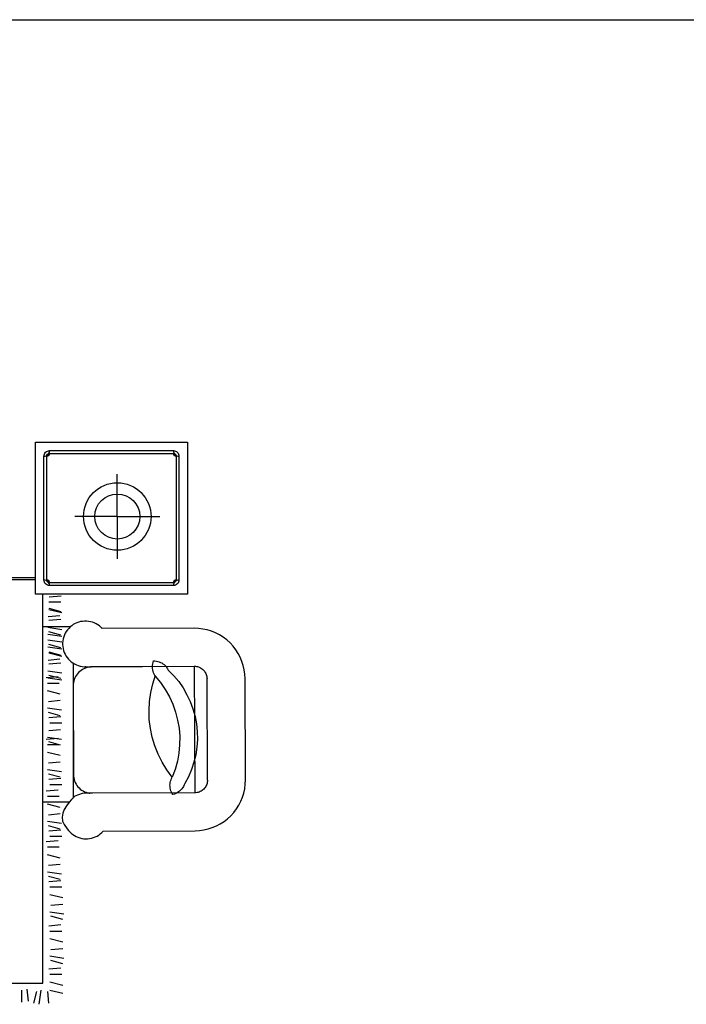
# Model space of a CAD drawing. Header units: millimetres. Extents: x -30782 to 40110, y 35885 to 73818.
# Tile 126 of 166: x 14564 to 16939, y 55287 to 58796. Entities that reach past the tile are written whole.
import ezdxf

# ---------------------------------------------------------------- set-up
doc = ezdxf.new("R2010")
doc.units = ezdxf.units.MM
doc.layers.add('L1', color=7, linetype='Continuous')

# ---------------------------------------------------------------- blocks, each defined once
blk = doc.blocks.new('A$C186775F1')
for p, q in [((2188.6, 1738.1), (2188.6, 1889.4)), ((2188.6, 1738.1), (2188.6, 1889.4)), ((2188.6, 1738.1), (2037.4, 1738.1)), ((2188.6, 1738.1), (2037.4, 1738.1)), ((2188.6, 1738.1), (2339.9, 1738.1)), ((2188.6, 1738.1), (2188.6, 1586.9)), ((2188.6, 1738.1), (2188.6, 1586.9)), ((2188.6, 1738.1), (2339.9, 1738.1)), ((1806.2, 1521), (1897.3, 1521)), ((1988.7, 1454.2), (1946.4, 1450.3)), ((1988.7, 1454.2), (1946.4, 1450.3)), ((1987.1, 1432.9), (1944.8, 1432.9)), ((1987.1, 1432.9), (1944.8, 1432.9)), ((1991, 1394.4), (1944.8, 1406)), ((1991, 1394.4), (1944.8, 1406)), ((1988.4, 1398.3), (1946.1, 1409.8)), ((1988.4, 1398.3), (1946.1, 1409.8)), ((1984.3, 1384.7), (1942, 1380.8)), ((1984.3, 1384.7), (1942, 1380.8)), ((1987.4, 1371.3), (1945.1, 1367.5)), ((1987.4, 1371.3), (1945.1, 1367.5)), ((1922.8, 1346), (2022.5, 1346)), ((1991.2, 1334.9), (1941.2, 1342.6)), ((1991.2, 1334.9), (1941.2, 1342.6)), ((1991.2, 1310.3), (1941.2, 1318)), ((1991.2, 1310.3), (1941.2, 1318)), ((1987.4, 1315.7), (1945.1, 1327.2)), ((1987.4, 1315.7), (1945.1, 1327.2)), ((1991.2, 1289.8), (1941.2, 1297.5)), ((1991.2, 1289.8), (1941.2, 1297.5)), ((1991.2, 1265.2), (1941.2, 1272.9)), ((1991.2, 1265.2), (1941.2, 1272.9)), ((1987.4, 1270.6), (1945.1, 1282.1)), ((1987.4, 1270.6), (1945.1, 1282.1)), ((1984.3, 1229.4), (1942, 1225.5)), ((1984.3, 1229.4), (1942, 1225.5)), ((1991, 1239.1), (1944.8, 1250.7)), ((1991, 1239.1), (1944.8, 1250.7)), ((1988.4, 1243), (1946.1, 1254.5)), ((1988.4, 1243), (1946.1, 1254.5)), ((1987.4, 1216), (1945.1, 1212.2)), ((1987.4, 1216), (1945.1, 1212.2)), ((2030.9, 1215.9), (2030.9, 734.8)), ((1977.9, 1166.8), (1935.6, 1163)), ((1977.9, 1166.8), (1935.6, 1163)), ((1991.2, 1179.6), (1941.2, 1187.3)), ((1991.2, 1179.6), (1941.2, 1187.3)), ((1991.2, 1155), (1941.2, 1162.7)), ((1991.2, 1155), (1941.2, 1162.7)), ((1987.4, 1160.4), (1945.1, 1171.9)), ((1987.4, 1160.4), (1945.1, 1171.9)), ((2509.9, 799), (2508.3, 1159.7)), ((2509.9, 799), (2508.3, 1159.7)), ((1981.7, 1143.7), (1939.5, 1143.7)), ((1981.7, 1143.7), (1939.5, 1143.7)), ((1985.6, 1105.3), (1939.5, 1116.8)), ((1985.6, 1105.3), (1939.5, 1116.8)), ((1989.4, 1047.6), (1939.5, 1055.3)), ((1989.4, 1047.6), (1939.5, 1055.3)), ((1985.6, 1082.2), (1943.3, 1078.3)), ((1985.6, 1082.2), (1943.3, 1078.3)), ((1985.6, 1028.3), (1943.3, 1039.9)), ((1985.6, 1028.3), (1943.3, 1039.9)), ((1986.9, 1024.5), (1944.6, 1020.7)), ((1986.9, 1024.5), (1944.6, 1020.7)), ((1990.8, 1001.5), (1948.5, 1001.5)), ((1990.8, 1001.5), (1948.5, 1001.5)), ((1977.9, 947.5), (1935.6, 943.7)), ((1977.9, 947.5), (1935.6, 943.7)), ((1990.4, 943.2), (1940.4, 950.9)), ((1990.4, 943.2), (1940.4, 950.9)), ((1986.6, 977.8), (1944.3, 973.9)), ((1986.6, 977.8), (1944.3, 973.9)), ((1981.7, 924.4), (1939.5, 924.4)), ((1981.7, 924.4), (1939.5, 924.4)), ((1986.6, 923.9), (1944.3, 935.5)), ((1986.6, 923.9), (1944.3, 935.5)), ((1985.6, 886), (1939.5, 897.5)), ((1985.6, 886), (1939.5, 897.5)), ((1985.6, 862.9), (1943.3, 859.1)), ((1985.6, 862.9), (1943.3, 859.1)), ((1989.4, 828.3), (1939.5, 836)), ((1989.4, 828.3), (1939.5, 836)), ((1985.6, 809), (1943.3, 820.6)), ((1985.6, 809), (1943.3, 820.6)), ((1986.9, 805.2), (1944.6, 801.4)), ((1986.9, 805.2), (1944.6, 801.4)), ((1990.8, 782.2), (1948.5, 782.2)), ((1990.8, 782.2), (1948.5, 782.2)), ((1977.9, 763), (1935.6, 759.1)), ((1977.9, 763), (1935.6, 759.1)), ((1981.7, 739.9), (1939.5, 739.9)), ((1981.7, 739.9), (1939.5, 739.9)), ((2099.8, 752.1), (2077.2, 752)), ((2099.8, 752.1), (2077.2, 752)), ((1922.8, 721), (2017.6, 721)), ((1985.6, 701.4), (1939.5, 713)), ((1985.6, 701.4), (1939.5, 713)), ((1985.6, 678.3), (1943.3, 674.5)), ((1985.6, 678.3), (1943.3, 674.5)), ((1989.4, 643.7), (1939.5, 651.4)), ((1989.4, 643.7), (1939.5, 651.4)), ((1985.6, 624.5), (1943.3, 636)), ((1985.6, 624.5), (1943.3, 636)), ((1986.9, 620.7), (1944.6, 616.8)), ((1986.9, 620.7), (1944.6, 616.8)), ((1990.8, 597.6), (1948.5, 597.6)), ((1990.8, 597.6), (1948.5, 597.6)), ((1977.9, 582.8), (1935.6, 578.9)), ((1977.9, 582.8), (1935.6, 578.9)), ((1981.7, 559.7), (1939.5, 559.7)), ((1981.7, 559.7), (1939.5, 559.7)), ((1985.6, 521.2), (1939.5, 532.7)), ((1985.6, 521.2), (1939.5, 532.7)), ((1985.6, 498.1), (1943.3, 494.3)), ((1985.6, 498.1), (1943.3, 494.3)), ((1989.4, 463.5), (1939.5, 471.2)), ((1989.4, 463.5), (1939.5, 471.2)), ((1985.6, 444.3), (1943.3, 455.8)), ((1985.6, 444.3), (1943.3, 455.8)), ((1986.9, 440.5), (1944.6, 436.6)), ((1986.9, 440.5), (1944.6, 436.6)), ((1990.8, 417.4), (1948.5, 417.4)), ((1990.8, 417.4), (1948.5, 417.4)), ((1994.6, 378.9), (1948.5, 390.5)), ((1994.6, 378.9), (1948.5, 390.5)), ((1994.6, 355.9), (1952.3, 352)), ((1994.6, 355.9), (1952.3, 352)), ((1998.4, 321.2), (1948.5, 328.9)), ((1998.4, 321.2), (1948.5, 328.9)), ((1986.9, 282.8), (1944.6, 278.9)), ((1986.9, 282.8), (1944.6, 278.9)), ((1994.6, 302), (1952.3, 313.5)), ((1994.6, 302), (1952.3, 313.5)), ((1990.8, 259.7), (1948.5, 259.7)), ((1990.8, 259.7), (1948.5, 259.7)), ((1994.6, 221.2), (1948.5, 232.8)), ((1994.6, 221.2), (1948.5, 232.8)), ((1994.6, 198.1), (1952.3, 194.3)), ((1994.6, 198.1), (1952.3, 194.3)), ((1998.4, 163.5), (1948.5, 171.2)), ((1998.4, 163.5), (1948.5, 171.2)), ((1994.6, 144.3), (1952.3, 155.8)), ((1994.6, 144.3), (1952.3, 155.8)), ((1986.9, 128.9), (1944.6, 125.1)), ((1986.9, 128.9), (1944.6, 125.1)), ((1990.8, 105.8), (1948.5, 105.8)), ((1990.8, 105.8), (1948.5, 105.8)), ((1994.6, 67.4), (1948.5, 78.9)), ((1994.6, 67.4), (1948.5, 78.9)), ((1848.6, 7.7), (1848.6, 50)), ((1848.6, 7.7), (1848.6, 50)), ((1871.7, 11.5), (1867.9, 53.8)), ((1871.7, 11.5), (1867.9, 53.8)), ((1890.9, 3.8), (1902.5, 46.1)), ((1890.9, 3.8), (1902.5, 46.1)), ((1910.2, 0), (1917.9, 50)), ((1910.2, 0), (1917.9, 50)), ((1944.8, 3.8), (1940.9, 46.1)), ((1944.8, 3.8), (1940.9, 46.1)), ((1994.6, 38.2), (1948.5, 49.8)), ((1994.6, 38.2), (1948.5, 49.8))]:
    blk.add_line(p, q)
blk.add_lwpolyline([(2438.4, 1462), (1897.3, 1462), (1897.3, 2003.1), (2438.4, 2003.1)], close=True)
blk.add_lwpolyline([(2438.4, 1462), (1897.3, 1462), (1897.3, 2003.1), (2438.4, 2003.1)], close=True)
for points in [[(2388.3, 1492), (1947.4, 1492, 0.414214), (1927.4, 1512.1), (1927.4, 1953, 0.414214), (1947.4, 1973), (2388.3, 1973, 0.414214), (2408.3, 1953), (2408.3, 1512.1, 0.414214)], [(2388.3, 1492), (1947.4, 1492, -0.414214), (1927.4, 1512.1), (1927.4, 1953, -0.414214), (1947.4, 1973), (2388.3, 1973, -0.414214), (2408.3, 1953), (2408.3, 1512.1, -0.414214)], [(2388.3, 1502.1), (1947.4, 1502.1, 0.414214), (1937.4, 1512.1), (1937.4, 1953, 0.414214), (1947.4, 1963), (2388.3, 1963, 0.414214), (2398.3, 1953), (2398.3, 1512.1, 0.414214)], [(2388.3, 1502.1), (1947.4, 1502.1, -0.414214), (1937.4, 1512.1), (1937.4, 1953, -0.414214), (1947.4, 1963), (2388.3, 1963, -0.414214), (2398.3, 1953), (2398.3, 1512.1, -0.414214)]]:
    blk.add_lwpolyline(points, format="xyb", close=True)
for points in [[(177.2, 1512.1), (66.1, 1512.1), (66.1, 75.5), (1922.8, 75.5), (1922.8, 893.4)], [(1897.3, 1512.1), (1812, 1512.1)], [(1922.8, 866.8), (1922.8, 1462)], [(66.1, 1432.9), (66.1, 75.5), (1922.8, 75.5), (1922.8, 893.4)], [(2063.2, 750.8), (2037, 741.2), (2017, 720.3), (2007.1, 706.9), (1999.6, 694.6), (1994.4, 681.1), (1992.1, 667.1), (1993.9, 652.5), (1999.2, 640.2), (2010.5, 625.2), (2014.7, 619.6), (2019.4, 614.3), (2024.5, 609.5), (2030, 605.1), (2035.8, 601.3), (2042, 597.9), (2048.5, 595.1), (2055.1, 592.9), (2062, 591.2), (2068.9, 590.2), (2075.9, 589.7), (2082.9, 589.9), (2089.9, 590.7), (2096.8, 592), (2103.6, 594), (2110.1, 596.5), (2116.4, 599.6), (2122.4, 603.3), (2128.1, 607.4), (2133.4, 612), (2138.3, 617), (2465.6, 618.5), (2481.3, 619.2), (2496.9, 621.3), (2512.2, 624.8), (2527.2, 629.6), (2541.7, 635.7), (2555.6, 643), (2568.9, 651.5), (2581.3, 661.2), (2592.9, 671.8), (2603.4, 683.5), (2613, 696), (2621.4, 709.3), (2628.6, 723.3), (2634.5, 737.9), (2639.2, 752.9), (2642.5, 768.3), (2644.5, 783.9), (2645.1, 799.6), (2643.6, 1160.3), (2642.8, 1176), (2640.7, 1191.6), (2637.2, 1207), (2632.4, 1222), (2626.3, 1236.5), (2619, 1250.4), (2610.5, 1263.6), (2600.9, 1276.1), (2590.2, 1287.6), (2578.5, 1298.2), (2566, 1307.7), (2552.7, 1316.1), (2538.7, 1323.3), (2524.1, 1329.3), (2509.1, 1333.9), (2493.7, 1337.3), (2478.1, 1339.3), (2462.4, 1339.9), (2135.1, 1338.5), (2130.2, 1343.5), (2124.8, 1348.1), (2119.1, 1352.2), (2113, 1355.8), (2106.6, 1358.8), (2100, 1361.3), (2093.2, 1363.2), (2086.2, 1364.4), (2079.2, 1365.1), (2072.1, 1365.2), (2065.1, 1364.6), (2058.1, 1363.5), (2051.3, 1361.7), (2044.6, 1359.4)], [(2037, 741.2), (2025.7, 730.3), (2017, 720.3), (2007.1, 706.9), (1999.6, 694.6), (1994.4, 681.1), (1992.1, 667.1), (1993.9, 652.5), (1999.2, 640.2), (2010.5, 625.2), (2014.7, 619.6), (2019.4, 614.3), (2024.5, 609.5), (2030, 605.1), (2035.8, 601.3), (2042, 597.9), (2048.5, 595.1), (2055.1, 592.9), (2062, 591.2), (2068.9, 590.2), (2075.9, 589.7), (2082.9, 589.9), (2089.9, 590.7), (2096.8, 592), (2103.6, 594), (2110.1, 596.5), (2116.4, 599.6), (2122.4, 603.3), (2128.1, 607.4), (2133.4, 612), (2138.3, 617), (2465.6, 618.5), (2481.3, 619.2), (2496.9, 621.3), (2512.2, 624.8), (2527.2, 629.6), (2541.7, 635.7), (2555.6, 643), (2568.9, 651.5), (2581.3, 661.2), (2592.9, 671.8), (2603.4, 683.5), (2613, 696), (2621.4, 709.3), (2628.6, 723.3), (2634.5, 737.9), (2639.2, 752.9), (2642.5, 768.3), (2644.5, 783.9), (2645.1, 799.6), (2643.6, 1160.3), (2642.8, 1176), (2640.7, 1191.6), (2637.2, 1207), (2632.4, 1222), (2626.3, 1236.5), (2619, 1250.4), (2610.5, 1263.6), (2600.9, 1276.1), (2590.2, 1287.6), (2578.5, 1298.2), (2566, 1307.7), (2552.7, 1316.1), (2538.7, 1323.3), (2524.1, 1329.3), (2509.1, 1333.9), (2493.7, 1337.3), (2478.1, 1339.3), (2462.4, 1339.9), (2135.1, 1338.5), (2130.2, 1343.5), (2124.8, 1348.1), (2119.1, 1352.2), (2113, 1355.8), (2106.6, 1358.8), (2100, 1361.3), (2093.2, 1363.2), (2086.2, 1364.4), (2079.2, 1365.1), (2072.1, 1365.2), (2065.1, 1364.6), (2058.1, 1363.5), (2051.3, 1361.7), (2044.6, 1359.4), (2038.2, 1356.5), (2032, 1353), (2026.2, 1349), (2020.7, 1344.5), (2015.7, 1339.6), (2011.1, 1334.2), (2006.9, 1328.5), (2003.3, 1322.4), (2000.3, 1316), (1997.8, 1309.4), (1995.9, 1302.6), (1994.6, 1295.7), (1993.9, 1288.6), (1993.8, 1281.6), (1994.3, 1274.5), (1995.4, 1267.5), (1997.2, 1260.7), (1999.5, 1254), (2002.4, 1247.6), (2005.8, 1241.4), (2009.8, 1235.6), (2014.3, 1230.1), (2019.2, 1225), (2024.6, 1220.4), (2030.3, 1216.3), (2036.4, 1212.6), (2042.7, 1209.6), (2049.3, 1207), (2056.1, 1205.1), (2063.1, 1203.8), (2070.1, 1203), (2077.1, 1202.9), (2074.6, 1202.8)], [(2463, 1203.9), (2098.5, 1202.3), (2092.6, 1202), (2086.8, 1201.2), (2081, 1199.9), (2075.4, 1198.1), (2069.9, 1195.9), (2064.7, 1193.1), (2059.8, 1189.9), (2055.1, 1186.3), (2050.8, 1182.3), (2046.8, 1177.9), (2043.2, 1173.2), (2040.1, 1168.2), (2037.4, 1163), (2035.1, 1157.5), (2033.4, 1151.9), (2032.1, 1146.1), (2031.4, 1140.3), (2031.2, 1134.4), (2032.5, 818.6), (2032.5, 818.8)], [(2463, 1203.9), (2098.5, 1202.3), (2092.6, 1202), (2086.8, 1201.2), (2081, 1199.9), (2075.4, 1198.1), (2069.9, 1195.9), (2064.7, 1193.1), (2059.8, 1189.9), (2055.1, 1186.3), (2050.8, 1182.3), (2046.8, 1177.9), (2043.2, 1173.2), (2040.1, 1168.2), (2037.4, 1163), (2035.1, 1157.5), (2033.4, 1151.9), (2032.1, 1146.1), (2031.4, 1140.3), (2031.2, 1134.4), (2032.5, 818.6), (2032.5, 818.8)], [(2074.6, 1202.8), (2095.3, 1202.9), (2463, 1204.6), (2465, 753.7), (2077.2, 752), (2063.2, 750.8)], [(2074.6, 1202.8), (2095.3, 1202.9), (2463, 1204.6), (2465, 753.7), (2077.2, 752), (2063.2, 750.8)], [(2328.9, 1162.8), (2325.6, 1167), (2322.7, 1171.5), (2320.2, 1176.3), (2318.1, 1181.3), (2316.4, 1186.4), (2315.2, 1191.7), (2314.5, 1197), (2314.2, 1202.4), (2314.4, 1207.8), (2315.1, 1213.2), (2316.2, 1218.4), (2317.8, 1223.6), (2322.9, 1223.5), (2327.9, 1222.9), (2332.8, 1221.8), (2337.6, 1220.4), (2342.3, 1218.5), (2346.8, 1216.2), (2351.1, 1213.5), (2355.1, 1210.4), (2358.8, 1207), (2362.2, 1203.2), (2365.2, 1199.2), (2367.9, 1194.9), (2370.2, 1190.4), (2389.6, 1170.8), (2407.3, 1149.7), (2423.1, 1127.1), (2436.9, 1103.3), (2448.7, 1078.4), (2458.3, 1052.6), (2465.7, 1026), (2470.9, 998.9), (2473.7, 971.5), (2474.2, 944), (2472.4, 916.5), (2468.2, 889.2), (2461.8, 862.4), (2453.1, 836.3), (2442.2, 811), (2429.2, 786.7), (2427.2, 781.6), (2424.7, 776.7), (2421.8, 772.1), (2418.5, 767.7), (2414.8, 763.7), (2410.8, 760), (2406.5, 756.7), (2401.9, 753.7), (2397, 751.2), (2392, 749.1), (2386.8, 747.5), (2384, 751.7), (2381.7, 756.2), (2379.7, 760.8), (2378.2, 765.7), (2377.1, 770.6), (2376.5, 775.6), (2376.3, 780.6), (2376.6, 785.7), (2377.3, 790.7), (2378.4, 795.6), (2380, 800.4), (2382, 805), (2384.5, 809.5), (2365.3, 835.2), (2348.5, 862.5), (2334.1, 891.1), (2322.2, 920.9), (2313, 951.6), (2306.5, 983), (2302.7, 1014.8), (2301.6, 1046.8), (2303.4, 1078.8), (2307.9, 1110.6), (2315.2, 1141.8), (2325.1, 1172.3)], [(2328.9, 1162.8), (2325.6, 1167), (2322.7, 1171.5), (2320.2, 1176.3), (2318.1, 1181.3), (2316.4, 1186.4), (2315.2, 1191.7), (2314.5, 1197), (2314.2, 1202.4), (2314.4, 1207.8), (2315.1, 1213.2), (2316.2, 1218.4), (2317.8, 1223.6), (2322.9, 1223.5), (2327.9, 1222.9), (2332.8, 1221.8), (2337.6, 1220.4), (2342.3, 1218.5), (2346.8, 1216.2), (2351.1, 1213.5), (2355.1, 1210.4), (2358.8, 1207), (2362.2, 1203.2), (2365.2, 1199.2), (2367.9, 1194.9), (2370.2, 1190.4), (2389.6, 1170.8), (2407.3, 1149.7), (2423.1, 1127.1), (2436.9, 1103.3), (2448.7, 1078.4), (2458.3, 1052.6), (2465.7, 1026), (2470.9, 998.9), (2473.7, 971.5), (2474.2, 944), (2472.4, 916.5), (2468.2, 889.2), (2461.8, 862.4), (2453.1, 836.3), (2442.2, 811), (2429.2, 786.7), (2427.2, 781.6), (2424.7, 776.7), (2421.8, 772.1), (2418.5, 767.7), (2414.8, 763.7), (2410.8, 760), (2406.5, 756.7), (2401.9, 753.7), (2397, 751.2), (2392, 749.1), (2386.8, 747.5), (2384, 751.7), (2381.7, 756.2), (2379.7, 760.8), (2378.2, 765.7), (2377.1, 770.6), (2376.5, 775.6), (2376.3, 780.6), (2376.6, 785.7), (2377.3, 790.7), (2378.4, 795.6), (2380, 800.4), (2382, 805), (2384.5, 809.5), (2365.3, 835.2), (2348.5, 862.5), (2334.1, 891.1), (2322.2, 920.9), (2313, 951.6), (2306.5, 983), (2302.7, 1014.8), (2301.6, 1046.8), (2303.4, 1078.8), (2307.9, 1110.6), (2315.2, 1141.8), (2325.1, 1172.3)], [(2463, 1204.6), (2466.9, 1204.5), (2470.8, 1204), (2474.7, 1203.1), (2478.4, 1202), (2482.1, 1200.5), (2485.6, 1198.7), (2488.9, 1196.6), (2492, 1194.2), (2494.9, 1191.6), (2497.6, 1188.7), (2500, 1185.6), (2502.2, 1182.2), (2504, 1178.8), (2505.5, 1175.1), (2506.7, 1171.4), (2507.6, 1167.6), (2508.1, 1163.7), (2508.3, 1159.7)], [(2463, 1204.6), (2466.9, 1204.5), (2470.8, 1204), (2474.7, 1203.1), (2478.4, 1202), (2482.1, 1200.5), (2485.6, 1198.7), (2488.9, 1196.6), (2492, 1194.2), (2494.9, 1191.6), (2497.6, 1188.7), (2500, 1185.6), (2502.2, 1182.2), (2504, 1178.8), (2505.5, 1175.1), (2506.7, 1171.4), (2507.6, 1167.6), (2508.1, 1163.7), (2508.3, 1159.7)], [(2324.1, 1169.3), (2342.8, 1146.4), (2359.6, 1122), (2374.1, 1096.2), (2386.3, 1069.3), (2396.2, 1041.3), (2403.6, 1012.7), (2408.5, 983.5), (2410.9, 954), (2410.7, 924.4), (2407.9, 894.9), (2402.6, 865.8), (2394.7, 837.2), (2384.5, 809.5)], [(2324.1, 1169.3), (2342.8, 1146.4), (2359.6, 1122), (2374.1, 1096.2), (2386.3, 1069.3), (2396.2, 1041.3), (2403.6, 1012.7), (2408.5, 983.5), (2410.9, 954), (2410.7, 924.4), (2407.9, 894.9), (2402.6, 865.8), (2394.7, 837.2), (2384.5, 809.5)], [(2032.5, 818.8), (2032.8, 812.9), (2033.6, 807), (2034.9, 801.3), (2036.7, 795.7), (2039, 790.2), (2041.7, 785), (2044.9, 780), (2048.6, 775.4), (2052.6, 771), (2056.9, 767.1), (2061.6, 763.5), (2066.6, 760.4), (2071.9, 757.6), (2077.3, 755.4), (2083, 753.7), (2088.7, 752.4), (2091.1, 752.1)], [(2032.5, 818.8), (2032.8, 812.9), (2033.6, 807), (2034.9, 801.3), (2036.7, 795.7), (2039, 790.2), (2041.7, 785), (2044.9, 780), (2048.6, 775.4), (2052.6, 771), (2056.9, 767.1), (2061.6, 763.5), (2066.6, 760.4), (2071.9, 757.6), (2077.3, 755.4), (2083, 753.7), (2088.7, 752.4), (2091.1, 752.1)], [(2509.9, 799), (2509.7, 795.1), (2509.2, 791.2), (2508.4, 787.3), (2507.2, 783.6), (2505.7, 779.9), (2503.9, 776.4), (2501.8, 773.1), (2499.4, 770), (2496.8, 767.1), (2493.9, 764.4), (2490.8, 762), (2487.5, 759.9), (2484, 758), (2480.4, 756.5), (2476.6, 755.3), (2472.8, 754.5), (2468.9, 753.9), (2465, 753.7)]]:
    blk.add_lwpolyline(points)
for radius in [120.2, 120.2, 80.2, 80.2]:
    blk.add_circle((2188.6, 1738.1), radius)
blk = doc.blocks.new('format')
at = {"color": 155, "true_color": 0x546d8e}
blk.add_line((-27052.7, 58795.7), (40110.2, 58795.7), dxfattribs=at)

msp = doc.modelspace()

# ---------------------------------------------------------------- block references
msp.add_blockref('A$C186775F1', (12722.9, 55287.3))
at = {"layer": 'L1'}
msp.add_blockref('format', (0, 0), dxfattribs=at)

doc.saveas('drawing.dxf')
